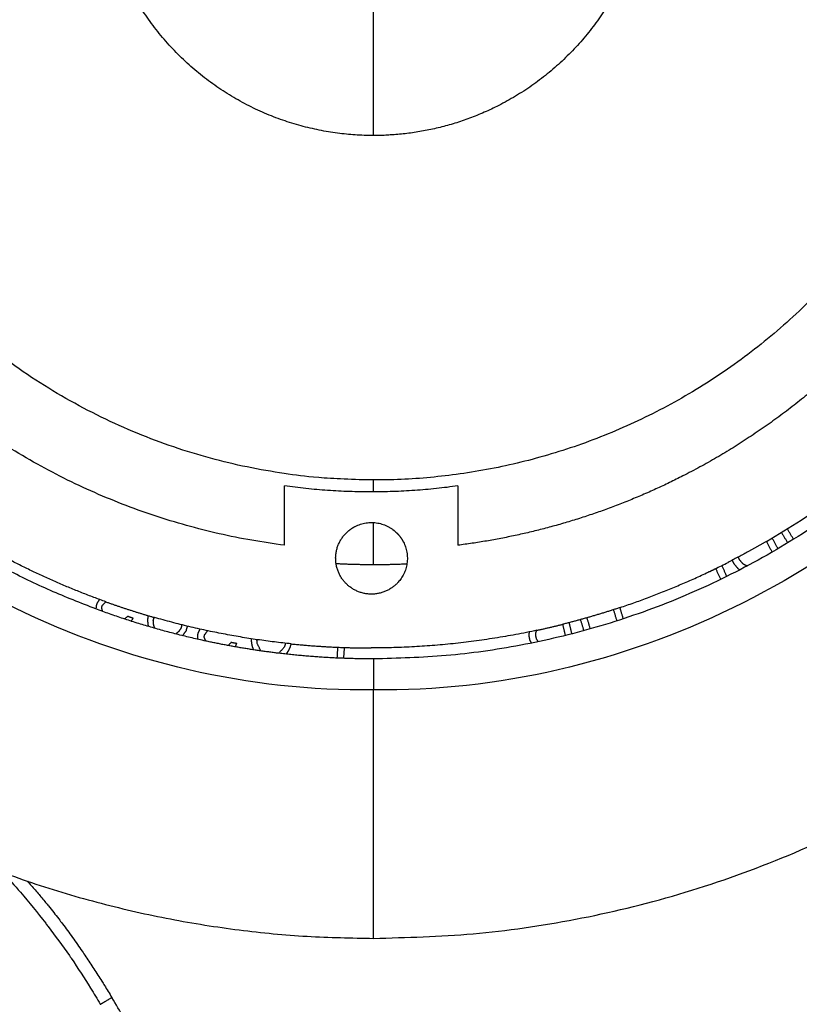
# Model space of a CAD drawing. Header units: millimetres. Extents: x -3355 to -830, y -2775 to -1049.
# Tile 25 of 103: x -2721 to -2664, y -1722 to -1650. Entities that reach past the tile are written whole.
import ezdxf

# ---------------------------------------------------------------- set-up
doc = ezdxf.new("R2010")
doc.units = ezdxf.units.MM
doc.layers.add('Make2D$Visible$Curvas', color=7, linetype='Continuous')

msp = doc.modelspace()

# ---------------------------------------------------------------- linework, layer by layer
at = {"layer": 'Make2D$Visible$Curvas', "color": 8, "lineweight": -3, "true_color": 0x7f7f7f}
for points in [[(-2695.345, -1658.658), (-2695.345, -1618.658)], [(-2701.812, -1688.396), (-2701.812, -1684.09)], [(-2695.345, -1684.527), (-2695.345, -1683.66)], [(-2689.23, -1684.091), (-2689.23, -1688.397)], [(-2695.345, -1689.815), (-2695.345, -1686.748)], [(-2695.345, -1716.924), (-2695.345, -1698.888)]]:
    msp.add_open_spline(points, degree=1, dxfattribs=at)
for points, weights, knots in [([(-2695.345, -1716.924), (-2617.26, -1716.924), (-2617.26, -1638.838), (-2617.26, -1631.812), (-2618.514, -1624.898)], [1, 0.707106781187, 1, 0.964068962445, 0.936953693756], [0, 0, 0, 122.65714, 122.65714, 137.704257, 137.704257, 137.704257]), ([(-2637.696, -1634.567), (-2637.538, -1636.699), (-2637.538, -1638.838), (-2637.538, -1696.645), (-2695.345, -1696.645)], [0.971374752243, 0.984909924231, 1, 0.707106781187, 1], [-95.482015, -95.482015, -95.482015, -90.803739, -90.803739, 0, 0, 0]), ([(-2650.353, -1639.06), (-2650.753, -1684.058), (-2695.751, -1683.658), (-2723.052, -1683.416), (-2735.446, -1659.09)], [1, 0.707106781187, 1, 0.799164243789, 0.873753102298], [0, 0, 0, 70.685835, 70.685835, 119.15484, 119.15484, 119.15484]), ([(-2686.271, -1656.48), (-2690.633, -1658.703), (-2695.529, -1658.659), (-2707.663, -1658.551), (-2713.171, -1647.74)], [0.873753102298, 0.907942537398, 1, 0.799164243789, 0.873753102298], [-41.290073, -41.290073, -41.290073, -31.415927, -31.415927, -9.874146, -9.874146, -9.874146]), ([(-2697.335, -1691.182), (-2699.174, -1689.343), (-2697.335, -1687.505), (-2697.044, -1687.214), (-2696.677, -1687.027)], [1, 0.707106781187, 1, 0.938434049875, 0.902750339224], [-8.168141, -8.168141, -8.168141, -4.08407, -4.08407, -3.225602, -3.225602, -3.225602]), ([(-2693.18, -1688.163), (-2692.323, -1689.846), (-2693.658, -1691.182), (-2695.497, -1693.02), (-2697.335, -1691.182)], [0.902750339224, 0.768672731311, 1, 0.707106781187, 1], [0.858469, 0.858469, 0.858469, 4.08407, 4.08407, 8.168141, 8.168141, 8.168141])]:
    msp.add_rational_spline(points, weights, degree=2, knots=knots, dxfattribs=at)
for points, knots in [([(-2635.454, -1634.567), (-2635.037, -1640.468), (-2636.167, -1655.487), (-2646.786, -1677.573), (-2668.431, -1694.727), (-2686.301, -1699.019), (-2695.345, -1698.888)], [92.135195, 92.135195, 92.135195, 92.135195, 110.295207, 137.869008, 165.44281, 193.016611, 193.016611, 193.016611, 193.016611]), ([(-2695.345, -1698.888), (-2704.39, -1699.019), (-2722.26, -1694.727), (-2739.932, -1680.722), (-2747.006, -1669.715), (-2748.839, -1666.118)], [0, 0, 0, 0, 27.573802, 55.147603, 67.537328, 67.537328, 67.537328, 67.537328]), ([(-2695.345, -1696.645), (-2695.345, -1696.705), (-2695.345, -1696.765), (-2695.345, -1696.823), (-2695.345, -1696.882), (-2695.345, -1696.939), (-2695.345, -1696.995), (-2695.345, -1697.053), (-2695.345, -1697.109), (-2695.345, -1697.164), (-2695.345, -1697.221), (-2695.345, -1697.276), (-2695.345, -1697.33), (-2695.345, -1697.386), (-2695.345, -1697.441), (-2695.345, -1697.495), (-2695.345, -1697.55), (-2695.345, -1697.604), (-2695.345, -1697.656), (-2695.345, -1697.709), (-2695.345, -1697.761), (-2695.345, -1697.812), (-2695.345, -1697.863), (-2695.345, -1697.913), (-2695.345, -1697.962), (-2695.345, -1698.012), (-2695.345, -1698.06), (-2695.345, -1698.106), (-2695.345, -1698.113), (-2695.345, -1698.119), (-2695.345, -1698.125), (-2695.345, -1698.132), (-2695.345, -1698.139), (-2695.345, -1698.146), (-2695.345, -1698.16), (-2695.345, -1698.173), (-2695.345, -1698.187), (-2695.345, -1698.213), (-2695.345, -1698.238), (-2695.345, -1698.263), (-2695.345, -1698.305), (-2695.345, -1698.346), (-2695.345, -1698.386), (-2695.345, -1698.425), (-2695.345, -1698.462), (-2695.345, -1698.498), (-2695.345, -1698.532), (-2695.345, -1698.565), (-2695.345, -1698.597), (-2695.345, -1698.627), (-2695.345, -1698.656), (-2695.345, -1698.683), (-2695.345, -1698.709), (-2695.345, -1698.733), (-2695.345, -1698.756), (-2695.345, -1698.777), (-2695.345, -1698.796), (-2695.345, -1698.814), (-2695.345, -1698.831), (-2695.345, -1698.845), (-2695.345, -1698.858), (-2695.345, -1698.87), (-2695.345, -1698.88), (-2695.345, -1698.888)], [0, 0, 0, 0, 0.178957, 0.178957, 0.178957, 0.351344, 0.351344, 0.351344, 0.520778, 0.520778, 0.520778, 0.68885, 0.68885, 0.68885, 0.859401, 0.859401, 0.859401, 1.030066, 1.030066, 1.030066, 1.201315, 1.201315, 1.201315, 1.373602, 1.373602, 1.373602, 1.548871, 1.548871, 1.548871, 1.572331, 1.572331, 1.572331, 1.598234, 1.598234, 1.598234, 1.651737, 1.651737, 1.651737, 1.752279, 1.752279, 1.752279, 1.927326, 1.927326, 1.927326, 2.101482, 2.101482, 2.101482, 2.275065, 2.275065, 2.275065, 2.448474, 2.448474, 2.448474, 2.622113, 2.622113, 2.622113, 2.79321, 2.79321, 2.79321, 2.96496, 2.96496, 2.96496, 3.137629, 3.137629, 3.137629, 3.137629])]:
    msp.add_open_spline(points, degree=3, knots=knots, dxfattribs=at)
for points, weights in [([(-2675.352, -1638.838), (-2675.46, -1650.971), (-2686.271, -1656.48)], [1, 0.799164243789, 0.873753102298]), ([(-2715.488, -1693.022), (-2745.181, -1681.984), (-2751.855, -1651.016)], [0.894158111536, 0.798694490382, 0.927670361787]), ([(-2666.855, -1688.122), (-2645.235, -1675.548), (-2639.844, -1651.125)], [0.867990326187, 0.821141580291, 0.926319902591]), ([(-2701.812, -1688.396), (-2722.327, -1685.781), (-2734.955, -1669.403)], [1, 0.923526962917, 1]), ([(-2656.079, -1669.404), (-2662.922, -1678.279), (-2672.908, -1683.367)], [1, 0.957047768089, 0.962327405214]), ([(-2764.921, -1674.288), (-2743.197, -1716.924), (-2695.345, -1716.924)], [0.874965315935, 0.797556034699, 1]), ([(-2672.908, -1683.367), (-2680.631, -1687.303), (-2689.23, -1688.397)], [0.962327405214, 0.966451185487, 1]), ([(-2689.23, -1684.091), (-2695.521, -1684.968), (-2701.812, -1684.09)], [1, 0.990409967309, 1]), ([(-2696.677, -1687.027), (-2694.994, -1686.169), (-2693.658, -1687.505)], [0.902750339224, 0.768672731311, 1]), ([(-2693.658, -1687.505), (-2693.367, -1687.796), (-2693.18, -1688.163)], [1, 0.938434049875, 0.902750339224]), ([(-2666.855, -1688.122), (-2668.223, -1688.917), (-2669.633, -1689.636)], [0.867990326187, 0.871135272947, 0.874965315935]), ([(-2714.767, -1692.502), (-2718.31, -1691.23), (-2721.656, -1689.504)], [0.896432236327, 0.883358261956, 0.874270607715]), ([(-2677.468, -1692.918), (-2673.428, -1691.57), (-2669.633, -1689.636)], [0.901044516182, 0.885441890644, 0.874965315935]), ([(-2714.767, -1692.502), (-2713.021, -1693.128), (-2711.238, -1693.639)], [0.896432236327, 0.903016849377, 0.910612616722]), ([(-2707.522, -1695.348), (-2711.588, -1694.472), (-2715.488, -1693.022)], [0.927683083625, 0.908416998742, 0.894158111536]), ([(-2677.468, -1692.918), (-2679.525, -1693.604), (-2681.627, -1694.132)], [0.901044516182, 0.90919925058, 0.918754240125]), ([(-2701.313, -1695.554), (-2706.36, -1695.039), (-2711.237, -1693.64)], [0.961568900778, 0.932063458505, 0.910617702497]), ([(-2683.492, -1694.567), (-2682.557, -1694.366), (-2681.629, -1694.133)], [0.927605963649, 0.923042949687, 0.918761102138]), ([(-2683.492, -1694.567), (-2689.436, -1695.85), (-2695.516, -1695.85)], [0.927605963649, 0.957691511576, 1]), ([(-2702.212, -1696.236), (-2704.887, -1695.916), (-2707.522, -1695.348)], [0.955779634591, 0.940605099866, 0.927683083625]), ([(-2701.313, -1695.554), (-2698.422, -1695.85), (-2695.516, -1695.85)], [0.961568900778, 0.979325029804, 1]), ([(-2695.345, -1696.645), (-2698.791, -1696.645), (-2702.212, -1696.236)], [1, 0.975908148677, 0.955779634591])]:
    msp.add_rational_spline(points, weights, degree=2, dxfattribs=at)
at = {"layer": 'Make2D$Visible$Curvas', "color": 253, "lineweight": -3, "true_color": 0x98aaaf}
for points, degree in [([(-2665.761, -1687.469), (-2665.302, -1688.225)], 1), ([(-2664.876, -1687.963), (-2665.336, -1687.206)], 1), ([(-2666.855, -1688.127), (-2666.436, -1688.897)], 1), ([(-2666.004, -1688.645), (-2666.426, -1687.87)], 1), ([(-2668.761, -1689.506), (-2668.897, -1689.257)], 1), ([(-2669.721, -1690.655), (-2670.083, -1689.862)], 1), ([(-2669.341, -1689.486), (-2669.2, -1689.745)], 1), ([(-2669.2, -1689.745), (-2668.924, -1690.079)], 1), ([(-2668.525, -1689.766), (-2668.761, -1689.506)], 1), ([(-2668.257, -1689.91), (-2668.525, -1689.766)], 1), ([(-2668.259, -1689.909), (-2668.257, -1689.91)], 1), ([(-2671.214, -1690.411), (-2670.525, -1690.096)], 1), ([(-2670.525, -1690.096), (-2670.17, -1690.875)], 1), ([(-2668.924, -1690.079), (-2668.782, -1690.18)], 1), ([(-2715.466, -1692.777), (-2715.488, -1693.022)], 1), ([(-2715.41, -1692.616), (-2715.466, -1692.777)], 1), ([(-2715.221, -1692.321), (-2715.41, -1692.616)], 1), ([(-2715.072, -1692.912), (-2715.016, -1692.751)], 1), ([(-2715.016, -1692.751), (-2714.748, -1692.483)], 1), ([(-2714.997, -1693.208), (-2715.072, -1692.912)], 1), ([(-2711.707, -1693.503), (-2711.748, -1693.836)], 1), ([(-2677.948, -1693.072), (-2677.706, -1693.888)], 1), ([(-2677.23, -1693.733), (-2677.473, -1692.918)], 1), ([(-2713.18, -1693.561), (-2713.42, -1693.749)], 1), ([(-2712.786, -1693.697), (-2713.18, -1693.561)], 1), ([(-2712.922, -1693.908), (-2712.786, -1693.697)], 1), ([(-2711.748, -1693.836), (-2711.699, -1694.291)], 1), ([(-2711.324, -1693.863), (-2711.28, -1693.699)], 1), ([(-2711.31, -1694.131), (-2711.324, -1693.863)], 1), ([(-2711.216, -1694.421), (-2711.31, -1694.131)], 1), ([(-2711.28, -1693.699), (-2711.239, -1693.637)], 1), ([(-2709.268, -1694.242), (-2709.313, -1694.406)], 1), ([(-2709.272, -1694.166), (-2709.268, -1694.242)], 1), ([(-2681.63, -1694.133), (-2681.447, -1694.947)], 1), ([(-2680.961, -1694.827), (-2681.146, -1694.009)], 1), ([(-2680.341, -1693.797), (-2680.102, -1694.599)], 1), ([(-2679.621, -1694.465), (-2679.862, -1693.654)], 1), ([(-2709.46, -1694.631), (-2709.687, -1694.834)], 1), ([(-2709.313, -1694.406), (-2709.46, -1694.631)], 1), ([(-2709.205, -1694.965), (-2708.933, -1694.597)], 1), ([(-2708.933, -1694.597), (-2708.844, -1694.269)], 1), ([(-2708.095, -1694.794), (-2708.128, -1694.961)], 1), ([(-2708.128, -1694.961), (-2708.117, -1695.216)], 1), ([(-2707.947, -1694.476), (-2708.095, -1694.794)], 1), ([(-2707.638, -1695.059), (-2707.605, -1694.892)], 1), ([(-2707.605, -1694.892), (-2707.386, -1694.606)], 1), ([(-2707.381, -1694.599), (-2707.375, -1694.591)], 1), ([(-2684.065, -1694.699), (-2684.09, -1694.967)], 1), ([(-2684.09, -1694.967), (-2684.015, -1695.299)], 1), ([(-2684.059, -1694.686), (-2684.065, -1694.699)], 1), ([(-2683.584, -1694.94), (-2683.559, -1694.672)], 1), ([(-2683.528, -1695.189), (-2683.584, -1694.94)], 1), ([(-2683.559, -1694.672), (-2683.496, -1694.571)], 1), ([(-2707.525, -1695.342), (-2707.638, -1695.059)], 1), ([(-2705.89, -1695.668), (-2705.901, -1695.673)], 1), ([(-2705.677, -1695.451), (-2705.89, -1695.668)], 1), ([(-2705.268, -1695.532), (-2705.677, -1695.451)], 1), ([(-2705.378, -1695.768), (-2705.268, -1695.532)], 1), ([(-2704.227, -1695.187), (-2704.211, -1695.449)], 1), ([(-2704.211, -1695.449), (-2704.161, -1695.713)], 1), ([(-2703.797, -1695.503), (-2703.805, -1695.249)], 1), ([(-2703.533, -1696.053), (-2703.797, -1695.503)], 1), ([(-2701.738, -1695.509), (-2701.814, -1695.763)], 1), ([(-2701.401, -1695.818), (-2701.311, -1695.549)], 1), ([(-2684.015, -1695.299), (-2683.896, -1695.5)], 1), ([(-2683.403, -1695.398), (-2683.528, -1695.189)], 1), ([(-2704.161, -1695.713), (-2704.07, -1695.983)], 1), ([(-2703.521, -1696.064), (-2703.533, -1696.053)], 1), ([(-2702.211, -1696.226), (-2702.226, -1696.234)], 1), ([(-2701.814, -1695.763), (-2702.211, -1696.226)], 1), ([(-2701.672, -1696.294), (-2701.517, -1696.06)], 1), ([(-2701.517, -1696.06), (-2701.401, -1695.818)], 1), ([(-2697.955, -1695.798), (-2698.006, -1696.584)], 1), ([(-2697.506, -1696.605), (-2697.455, -1695.814)], 1), ([(-2714.805, -1721.498), (-2714.788, -1721.488), (-2714.769, -1721.477), (-2714.751, -1721.466)], 3)]:
    msp.add_open_spline(points, degree=degree, dxfattribs=at)
for points, weights in [([(-2692.931, -1689.763), (-2695.497, -1689.88), (-2698.063, -1689.742)], [0.934053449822, 0.933048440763, 0.934364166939]), ([(-2715.168, -1721.712), (-2715.17, -1721.709), (-2715.172, -1721.706)], [0.989224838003, 0.9944772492, 1])]:
    msp.add_rational_spline(points, weights, degree=2, dxfattribs=at)
for points, knots in [([(-2722.242, -1712.145), (-2721.806, -1712.618), (-2721.379, -1713.098), (-2720.959, -1713.585), (-2720.331, -1714.317), (-2719.721, -1715.065), (-2719.131, -1715.829), (-2719.069, -1715.909), (-2719.008, -1715.99), (-2718.946, -1716.07), (-2718.419, -1716.761), (-2717.908, -1717.464), (-2717.415, -1718.179), (-2717.369, -1718.244), (-2717.324, -1718.309), (-2717.28, -1718.375), (-2716.796, -1719.082), (-2716.328, -1719.801), (-2715.878, -1720.53), (-2715.637, -1720.919), (-2715.402, -1721.311), (-2715.171, -1721.706)], [0.350785, 0.350785, 0.350785, 0.350785, 2.280478, 2.280478, 2.280478, 5.175602, 5.175602, 5.175602, 5.480301, 5.480301, 5.480301, 8.087085, 8.087085, 8.087085, 8.325224, 8.325224, 8.325224, 10.896639, 10.896639, 10.896639, 12.269168, 12.269168, 12.269168, 12.269168]), ([(-2720.443, -1712.782), (-2720.378, -1712.857), (-2720.313, -1712.931), (-2720.248, -1713.005), (-2720.057, -1713.224), (-2719.869, -1713.443), (-2719.686, -1713.659), (-2719.497, -1713.882), (-2719.313, -1714.102), (-2719.133, -1714.321), (-2719.063, -1714.406), (-2718.994, -1714.491), (-2718.925, -1714.576), (-2718.798, -1714.732), (-2718.674, -1714.888), (-2718.551, -1715.043), (-2718.428, -1715.2), (-2718.305, -1715.357), (-2718.184, -1715.515), (-2718.092, -1715.635), (-2718, -1715.756), (-2717.908, -1715.877), (-2717.788, -1716.037), (-2717.668, -1716.198), (-2717.548, -1716.362), (-2717.429, -1716.523), (-2717.31, -1716.687), (-2717.19, -1716.854), (-2717.072, -1717.02), (-2716.953, -1717.188), (-2716.832, -1717.362), (-2716.72, -1717.522), (-2716.607, -1717.687), (-2716.492, -1717.854), (-2716.401, -1717.987), (-2716.31, -1718.122), (-2716.218, -1718.259), (-2716.025, -1718.546), (-2715.829, -1718.842), (-2715.63, -1719.148), (-2715.443, -1719.436), (-2715.253, -1719.733), (-2715.062, -1720.036), (-2714.998, -1720.137), (-2714.934, -1720.239), (-2714.871, -1720.342), (-2714.691, -1720.629), (-2714.511, -1720.923), (-2714.33, -1721.222)], [2.019567, 2.019567, 2.019567, 2.019567, 2.317803, 2.317803, 2.317803, 3.180236, 3.180236, 3.180236, 4.042178, 4.042178, 4.042178, 4.371954, 4.371954, 4.371954, 4.97036, 4.97036, 4.97036, 5.568334, 5.568334, 5.568334, 6.024067, 6.024067, 6.024067, 6.627755, 6.627755, 6.627755, 7.236657, 7.236657, 7.236657, 7.8579, 7.8579, 7.8579, 8.456608, 8.456608, 8.456608, 8.945172, 8.945172, 8.945172, 10.010856, 10.010856, 10.010856, 11.065697, 11.065697, 11.065697, 11.425917, 11.425917, 11.425917, 12.459695, 12.459695, 12.459695, 12.459695]), ([(-2709.507, -1729.422), (-2706.922, -1729.825), (-2704.285, -1730.121), (-2701.635, -1730.305), (-2698.985, -1730.489), (-2696.321, -1730.562), (-2693.683, -1730.516), (-2691.12, -1730.472), (-2688.581, -1730.318), (-2686.092, -1730.067), (-2683.038, -1729.76), (-2680.057, -1729.309), (-2677.198, -1728.742), (-2676.121, -1728.528), (-2675.061, -1728.298), (-2674.017, -1728.052), (-2670.028, -1727.111), (-2666.263, -1725.938), (-2662.622, -1724.556), (-2660.324, -1723.685), (-2658.076, -1722.731), (-2655.857, -1721.682), (-2655.038, -1721.295), (-2654.223, -1720.894), (-2653.413, -1720.481)], [0, 0, 0, 0, 7.927188, 7.927188, 7.927188, 15.888003, 15.888003, 15.888003, 23.497018, 23.497018, 23.497018, 32.496549, 32.496549, 32.496549, 35.75213, 35.75213, 35.75213, 47.688457, 47.688457, 47.688457, 55.042159, 55.042159, 55.042159, 57.771851, 57.771851, 57.771851, 57.771851]), ([(-2714.745, -1721.463), (-2714.719, -1721.448), (-2714.693, -1721.433), (-2714.666, -1721.417), (-2714.642, -1721.403), (-2714.617, -1721.389), (-2714.592, -1721.375), (-2714.561, -1721.356), (-2714.529, -1721.338), (-2714.497, -1721.319), (-2714.473, -1721.306), (-2714.449, -1721.292), (-2714.425, -1721.278), (-2714.393, -1721.259), (-2714.361, -1721.241), (-2714.33, -1721.222)], [1.0368937, 1.0368937, 1.0368937, 1.0368937, 1.1398455, 1.1398455, 1.1398455, 1.2318622, 1.2318622, 1.2318622, 1.3463446, 1.3463446, 1.3463446, 1.431139, 1.431139, 1.431139, 1.5417065, 1.5417065, 1.5417065, 1.5417065]), ([(-2709.507, -1729.422), (-2709.627, -1729.218), (-2709.747, -1729.014), (-2709.867, -1728.81), (-2710.22, -1728.209), (-2710.572, -1727.609), (-2710.925, -1727.009), (-2711.324, -1726.33), (-2711.723, -1725.651), (-2712.123, -1724.972), (-2712.569, -1724.214), (-2713.015, -1723.456), (-2713.461, -1722.698), (-2713.75, -1722.206), (-2714.04, -1721.714), (-2714.33, -1721.222)], [0, 0, 0, 0, 0.710722, 0.710722, 0.710722, 2.799188, 2.799188, 2.799188, 5.162949, 5.162949, 5.162949, 7.801483, 7.801483, 7.801483, 9.513688, 9.513688, 9.513688, 9.513688]), ([(-2715.169, -1721.706), (-2715.168, -1721.705), (-2715.164, -1721.703), (-2715.159, -1721.7), (-2715.154, -1721.697), (-2715.148, -1721.694), (-2715.141, -1721.69), (-2715.133, -1721.686), (-2715.123, -1721.68), (-2715.111, -1721.673), (-2715.107, -1721.671), (-2715.102, -1721.668), (-2715.098, -1721.666), (-2715.086, -1721.659), (-2715.073, -1721.652), (-2715.059, -1721.644), (-2715.051, -1721.639), (-2715.042, -1721.634), (-2715.033, -1721.629), (-2715.028, -1721.626), (-2715.024, -1721.623), (-2715.018, -1721.62), (-2715.006, -1721.613), (-2714.993, -1721.606), (-2714.979, -1721.598), (-2714.965, -1721.59), (-2714.95, -1721.581), (-2714.934, -1721.572), (-2714.928, -1721.569), (-2714.922, -1721.565), (-2714.916, -1721.561), (-2714.899, -1721.552), (-2714.883, -1721.542), (-2714.865, -1721.532), (-2714.848, -1721.523), (-2714.831, -1721.513), (-2714.813, -1721.502)], [0.0563432, 0.0563432, 0.0563432, 0.0563432, 0.1653269, 0.1653269, 0.1653269, 0.2595749, 0.2595749, 0.2595749, 0.371823, 0.371823, 0.371823, 0.4122924, 0.4122924, 0.4122924, 0.512043, 0.512043, 0.512043, 0.569653, 0.569653, 0.569653, 0.6005908, 0.6005908, 0.6005908, 0.6763919, 0.6763919, 0.6763919, 0.7558272, 0.7558272, 0.7558272, 0.7864222, 0.7864222, 0.7864222, 0.8658963, 0.8658963, 0.8658963, 0.9420024, 0.9420024, 0.9420024, 0.9420024])]:
    msp.add_open_spline(points, degree=3, knots=knots, dxfattribs=at)

doc.saveas('drawing.dxf')
